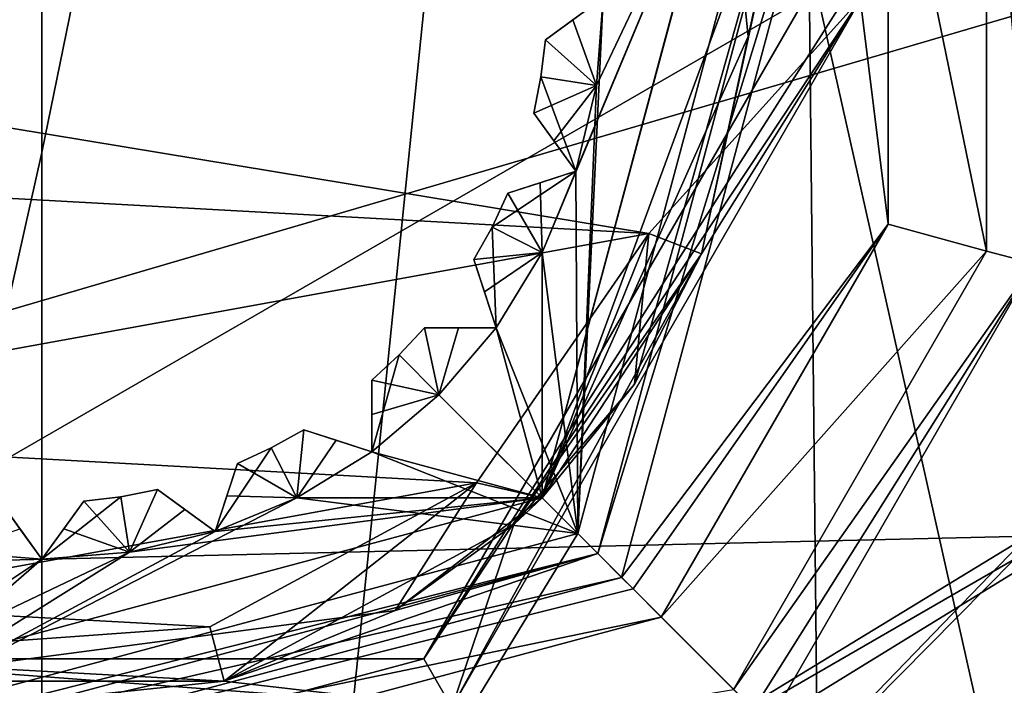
# Model space of a CAD drawing. Header units: millimetres. Extents: x -112 to 112, y -106 to 1587.
# Tile 33 of 158: x 0 to 9, y -6 to 0. Entities that reach past the tile are written whole.
import ezdxf

# ---------------------------------------------------------------- set-up
doc = ezdxf.new("R2010")
doc.units = ezdxf.units.MM
doc.header["$LTSCALE"] = 65.185185
for name, color, linetype in [('1024', 7, 'CONTINUOUS'), ('1025', 7, 'CONTINUOUS'), ('1026', 7, 'CONTINUOUS'), ('1027', 7, 'CONTINUOUS'), ('1028', 7, 'CONTINUOUS'), ('1029', 7, 'CONTINUOUS'), ('1030', 7, 'CONTINUOUS'), ('1031', 7, 'CONTINUOUS'), ('1045', 7, 'CONTINUOUS'), ('1046', 7, 'CONTINUOUS'), ('1048', 7, 'CONTINUOUS'), ('1050', 7, 'CONTINUOUS'), ('1056', 7, 'CONTINUOUS'), ('1057', 7, 'CONTINUOUS'), ('1058', 7, 'CONTINUOUS'), ('1059', 7, 'CONTINUOUS'), ('1060', 7, 'CONTINUOUS'), ('1086', 7, 'CONTINUOUS'), ('1087', 7, 'CONTINUOUS'), ('1088', 7, 'CONTINUOUS'), ('1089', 7, 'CONTINUOUS'), ('1095', 7, 'CONTINUOUS'), ('1096', 7, 'CONTINUOUS'), ('1097', 7, 'CONTINUOUS'), ('1098', 7, 'CONTINUOUS'), ('1099', 7, 'CONTINUOUS'), ('1100', 7, 'CONTINUOUS'), ('1108', 7, 'CONTINUOUS'), ('1109', 7, 'CONTINUOUS'), ('1110', 7, 'CONTINUOUS'), ('1111', 7, 'CONTINUOUS'), ('1125', 7, 'CONTINUOUS'), ('3', 7, 'CONTINUOUS'), ('31', 7, 'CONTINUOUS'), ('37', 7, 'CONTINUOUS'), ('64', 7, 'CONTINUOUS'), ('65', 7, 'CONTINUOUS'), ('66', 7, 'CONTINUOUS'), ('67', 7, 'CONTINUOUS'), ('944', 7, 'CONTINUOUS'), ('950', 7, 'CONTINUOUS'), ('951', 7, 'CONTINUOUS'), ('952', 7, 'CONTINUOUS'), ('953', 7, 'CONTINUOUS'), ('954', 7, 'CONTINUOUS'), ('955', 7, 'CONTINUOUS'), ('956', 7, 'CONTINUOUS'), ('957', 7, 'CONTINUOUS'), ('958', 7, 'CONTINUOUS'), ('962', 7, 'CONTINUOUS'), ('963', 7, 'CONTINUOUS'), ('964', 7, 'CONTINUOUS'), ('971', 7, 'CONTINUOUS'), ('972', 7, 'CONTINUOUS'), ('976', 7, 'CONTINUOUS'), ('977', 7, 'CONTINUOUS'), ('978', 7, 'CONTINUOUS'), ('979', 7, 'CONTINUOUS'), ('985', 7, 'CONTINUOUS'), ('992', 7, 'CONTINUOUS'), ('994', 7, 'CONTINUOUS')]:
    doc.layers.add(name, color=color, linetype=linetype)

msp = doc.modelspace()

# ---------------------------------------------------------------- linework, layer by layer
at = {"layer": '1024', "color": 7, "linetype": 'CONTINUOUS', "true_color": 0xe0f2ff}
for points in [[(0, -5, 38.7), (-0.1965, -4.7295, 38.9664), (-0.3746, -4.4844, 49.2), (0, -5, 38.7)], [(-0.1964, -4.7296, 49.4338), (0, -5, 38.7), (-0.3746, -4.4844, 49.2), (-0.1964, -4.7296, 49.4338)], [(0, -5, 49.7), (0, -5, 38.7), (-0.1964, -4.7296, 49.4338), (0, -5, 49.7)]]:
    msp.add_3dface(points, dxfattribs=at)
at = {"layer": '1025', "color": 7, "linetype": 'CONTINUOUS', "true_color": 0xe0f2ff}
for points in [[(0.3746, -4.4844, 39.2), (0, -5, 49.7), (0.1965, -4.7295, 49.4336), (0.3746, -4.4844, 39.2)], [(0, -5, 49.7), (0.3746, -4.4844, 39.2), (0.1964, -4.7296, 38.9662), (0, -5, 49.7)], [(0.3746, -4.4844, 49.2), (0.3746, -4.4844, 39.2), (0.1965, -4.7295, 49.4336), (0.3746, -4.4844, 49.2)], [(0, -5, 38.7), (0, -5, 49.7), (0.1964, -4.7296, 38.9662), (0, -5, 38.7)]]:
    msp.add_3dface(points, dxfattribs=at)
at = {"layer": '1026', "color": 7, "linetype": 'CONTINUOUS', "true_color": 0xe0f2ff}
for points in [[(1.5451, -4.7552, 38.7), (1.2746, -4.5587, 38.9664), (1.0295, -4.3807, 49.2), (1.5451, -4.7552, 38.7)], [(1.2747, -4.5589, 49.4338), (1.5451, -4.7552, 38.7), (1.0295, -4.3807, 49.2), (1.2747, -4.5589, 49.4338)], [(1.2746, -4.5587, 38.9664), (1.0295, -4.3807, 39.2), (1.0295, -4.3807, 49.2), (1.2746, -4.5587, 38.9664)], [(1.5451, -4.7552, 49.7), (1.5451, -4.7552, 38.7), (1.2747, -4.5589, 49.4338), (1.5451, -4.7552, 49.7)]]:
    msp.add_3dface(points, dxfattribs=at)
at = {"layer": '1027', "color": 7, "linetype": 'CONTINUOUS', "true_color": 0xe0f2ff}
for points in [[(1.742, -4.1491, 39.2), (1.5451, -4.7552, 49.7), (1.6484, -4.4373, 49.4336), (1.742, -4.1491, 39.2)], [(1.5451, -4.7552, 49.7), (1.742, -4.1491, 39.2), (1.6484, -4.4375, 38.9662), (1.5451, -4.7552, 49.7)], [(1.742, -4.1491, 49.2), (1.742, -4.1491, 39.2), (1.6484, -4.4373, 49.4336), (1.742, -4.1491, 49.2)], [(1.5451, -4.7552, 38.7), (1.5451, -4.7552, 49.7), (1.6484, -4.4375, 38.9662), (1.5451, -4.7552, 38.7)]]:
    msp.add_3dface(points, dxfattribs=at)
at = {"layer": '1028', "color": 7, "linetype": 'CONTINUOUS', "true_color": 0xe0f2ff}
for points in [[(2.9389, -4.045, 38.7), (2.6209, -3.9418, 38.9664), (2.3328, -3.8481, 49.2), (2.9389, -4.045, 38.7)], [(2.6211, -3.9418, 49.4338), (2.9389, -4.045, 38.7), (2.3328, -3.8481, 49.2), (2.6211, -3.9418, 49.4338)], [(2.6209, -3.9418, 38.9664), (2.3328, -3.8481, 39.2), (2.3328, -3.8481, 49.2), (2.6209, -3.9418, 38.9664)], [(2.9389, -4.045, 49.7), (2.9389, -4.045, 38.7), (2.6211, -3.9418, 49.4338), (2.9389, -4.045, 49.7)]]:
    msp.add_3dface(points, dxfattribs=at)
at = {"layer": '1029', "color": 7, "linetype": 'CONTINUOUS', "true_color": 0xe0f2ff}
for points in [[(2.9389, -3.4077, 39.2), (2.9389, -4.045, 49.7), (2.9389, -3.7107, 49.4336), (2.9389, -3.4077, 39.2)], [(2.9389, -4.045, 49.7), (2.9389, -3.4077, 39.2), (2.9389, -3.7109, 38.9662), (2.9389, -4.045, 49.7)], [(2.9389, -3.4077, 49.2), (2.9389, -3.4077, 39.2), (2.9389, -3.7107, 49.4336), (2.9389, -3.4077, 49.2)], [(2.9389, -4.045, 38.7), (2.9389, -4.045, 49.7), (2.9389, -3.7109, 38.9662), (2.9389, -4.045, 38.7)]]:
    msp.add_3dface(points, dxfattribs=at)
at = {"layer": '1030', "color": 7, "linetype": 'CONTINUOUS', "true_color": 0xe0f2ff}
for points in [[(4.0451, -2.9389, 38.7), (3.7107, -2.9389, 38.9664), (3.4077, -2.9389, 49.2), (4.0451, -2.9389, 38.7)], [(3.7109, -2.9389, 49.4338), (4.0451, -2.9389, 38.7), (3.4077, -2.9389, 49.2), (3.7109, -2.9389, 49.4338)], [(3.7107, -2.9389, 38.9664), (3.4077, -2.9389, 39.2), (3.4077, -2.9389, 49.2), (3.7107, -2.9389, 38.9664)], [(4.0451, -2.9389, 49.7), (4.0451, -2.9389, 38.7), (3.7109, -2.9389, 49.4338), (4.0451, -2.9389, 49.7)]]:
    msp.add_3dface(points, dxfattribs=at)
at = {"layer": '1031', "color": 7, "linetype": 'CONTINUOUS', "true_color": 0xe0f2ff}
for points in [[(4.0451, -2.9389, 49.7), (3.8481, -2.3328, 39.2), (3.9418, -2.6211, 38.9662), (4.0451, -2.9389, 49.7)], [(3.8481, -2.3328, 39.2), (4.0451, -2.9389, 49.7), (3.9418, -2.6209, 49.4336), (3.8481, -2.3328, 39.2)], [(3.8481, -2.3328, 49.2), (3.8481, -2.3328, 39.2), (3.9418, -2.6209, 49.4336), (3.8481, -2.3328, 49.2)], [(4.0451, -2.9389, 38.7), (4.0451, -2.9389, 49.7), (3.9418, -2.6211, 38.9662), (4.0451, -2.9389, 38.7)]]:
    msp.add_3dface(points, dxfattribs=at)
at = {"layer": '1045', "color": 7, "linetype": 'CONTINUOUS', "true_color": 0xe0f2ff}
for points in [[(6.8, 0, 58.7), (-6.8, 0, 58.7), (-3.401, -5.8884, 58.7), (6.8, 0, 58.7)], [(3.401, -5.8884, 58.7), (6.8, 0, 58.7), (-3.401, -5.8884, 58.7), (3.401, -5.8884, 58.7)], [(0, -6.8, 58.7), (3.401, -5.8884, 58.7), (-3.401, -5.8884, 58.7), (0, -6.8, 58.7)]]:
    msp.add_3dface(points, dxfattribs=at)
at = {"layer": '1046', "color": 7, "linetype": 'CONTINUOUS', "true_color": 0xe0f2ff}
for points in [[(-7.3, 0, 57.2), (7.3, 0, 57.2), (5.4066, -2.0997, 57.2), (-7.3, 0, 57.2)], [(-7.3, 0, 57.2), (5.4066, -2.0997, 57.2), (-5.604, -1.4951, 57.2), (-7.3, 0, 57.2)], [(7.3, 0, 57.2), (3.65, -6.322, 57.2), (5.8727, -2.2807, 57.2), (7.3, 0, 57.2)], [(7.3, 0, 57.2), (5.8727, -2.2807, 57.2), (5.4066, -2.0997, 57.2), (7.3, 0, 57.2)], [(-5.604, -1.4951, 57.2), (5.4066, -2.0997, 57.2), (-4.3199, -3.8702, 57.2), (-5.604, -1.4951, 57.2)], [(5.4066, -2.0997, 57.2), (3.8702, -4.3199, 57.2), (-4.3199, -3.8702, 57.2), (5.4066, -2.0997, 57.2)], [(5.8727, -2.2807, 57.2), (3.65, -6.322, 57.2), (4.2038, -4.6923, 57.2), (5.8727, -2.2807, 57.2)], [(-4.3199, -3.8702, 57.2), (3.8702, -4.3199, 57.2), (-2.0997, -5.4066, 57.2), (-4.3199, -3.8702, 57.2)], [(3.8702, -4.3199, 57.2), (1.4951, -5.604, 57.2), (-2.0997, -5.4066, 57.2), (3.8702, -4.3199, 57.2)], [(4.2038, -4.6923, 57.2), (3.65, -6.322, 57.2), (1.624, -6.0871, 57.2), (4.2038, -4.6923, 57.2)], [(1.4951, -5.604, 57.2), (-2.2807, -5.8727, 57.2), (-2.0997, -5.4066, 57.2), (1.4951, -5.604, 57.2)], [(1.4951, -5.604, 57.2), (1.624, -6.0871, 57.2), (-2.2807, -5.8727, 57.2), (1.4951, -5.604, 57.2)], [(3.65, -6.322, 57.2), (-3.65, -6.322, 57.2), (-2.2807, -5.8727, 57.2), (3.65, -6.322, 57.2)], [(1.624, -6.0871, 57.2), (3.65, -6.322, 57.2), (-2.2807, -5.8727, 57.2), (1.624, -6.0871, 57.2)]]:
    msp.add_3dface(points, dxfattribs=at)
at = {"layer": '1048', "color": 7, "linetype": 'CONTINUOUS', "true_color": 0xe0f2ff}
for points in [[(3.65, -6.322, 57.2), (7.3, 0, 57.2), (3.65, -6.322, 58.2), (3.65, -6.322, 57.2)], [(7.3, 0, 57.2), (7.3, 0, 58.2), (3.65, -6.322, 58.2), (7.3, 0, 57.2)]]:
    msp.add_3dface(points, dxfattribs=at)
at = {"layer": '1050', "color": 7, "linetype": 'CONTINUOUS', "true_color": 0xe0f2ff}
for points in [[(6.8, 0, 58.7), (3.401, -5.8884, 58.7), (7.1536, 0, 58.5536), (6.8, 0, 58.7)], [(7.3, 0, 58.2), (3.401, -5.8884, 58.7), (3.65, -6.322, 58.2), (7.3, 0, 58.2)], [(3.401, -5.8884, 58.7), (7.3, 0, 58.2), (7.1536, 0, 58.5536), (3.401, -5.8884, 58.7)], [(0, -6.8, 58.7), (-3.401, -5.8884, 58.7), (-3.65, -6.322, 58.2), (0, -6.8, 58.7)], [(3.401, -5.8884, 58.7), (0, -6.8, 58.7), (3.65, -6.322, 58.2), (3.401, -5.8884, 58.7)]]:
    msp.add_3dface(points, dxfattribs=at)
at = {"layer": '1056', "color": 7, "linetype": 'CONTINUOUS', "true_color": 0xe0f2ff}
for points in [[(5.4066, -2.0997, 52.2), (4.4548, -4.4548, 52.2), (3.8702, -4.3199, 52.2), (5.4066, -2.0997, 52.2)], [(5.2769, -3.4415, 52.2), (4.4548, -4.4548, 52.2), (5.4066, -2.0997, 52.2), (5.2769, -3.4415, 52.2)], [(5.8727, -2.2807, 52.2), (5.2769, -3.4415, 52.2), (5.4066, -2.0997, 52.2), (5.8727, -2.2807, 52.2)], [(3.8702, -4.3199, 52.2), (1.624, -6.0871, 52.2), (1.4951, -5.604, 52.2), (3.8702, -4.3199, 52.2)], [(3.147, -5.4577, 52.2), (1.624, -6.0871, 52.2), (3.8702, -4.3199, 52.2), (3.147, -5.4577, 52.2)], [(4.4548, -4.4548, 52.2), (3.147, -5.4577, 52.2), (3.8702, -4.3199, 52.2), (4.4548, -4.4548, 52.2)]]:
    msp.add_3dface(points, dxfattribs=at)
at = {"layer": '1057', "color": 7, "linetype": 'CONTINUOUS', "true_color": 0xe0f2ff}
for points in [[(5.2769, -3.4415, 54), (5.8727, -2.2807, 54), (4.2038, -4.6923, 57.2), (5.2769, -3.4415, 54)], [(5.8727, -2.2807, 54), (5.8727, -2.2807, 57.2), (4.2038, -4.6923, 57.2), (5.8727, -2.2807, 54)], [(4.4548, -4.4548, 54), (5.2769, -3.4415, 54), (4.2038, -4.6923, 57.2), (4.4548, -4.4548, 54)], [(3.1471, -5.4577, 54), (4.4548, -4.4548, 54), (4.2038, -4.6923, 57.2), (3.1471, -5.4577, 54)], [(3.1471, -5.4577, 54), (4.2038, -4.6923, 57.2), (1.624, -6.0871, 57.2), (3.1471, -5.4577, 54)], [(1.624, -6.0871, 54), (3.1471, -5.4577, 54), (1.624, -6.0871, 57.2), (1.624, -6.0871, 54)]]:
    msp.add_3dface(points, dxfattribs=at)
at = {"layer": '1058', "color": 7, "linetype": 'CONTINUOUS', "true_color": 0xe0f2ff}
for points in [[(1.624, -6.0871, 52.2), (1.624, -6.0871, 54), (1.4951, -5.604, 52.2), (1.624, -6.0871, 52.2)], [(1.624, -6.0871, 54), (1.624, -6.0871, 57.2), (1.4951, -5.604, 52.2), (1.624, -6.0871, 54)], [(1.624, -6.0871, 57.2), (1.4951, -5.604, 57.2), (1.4951, -5.604, 52.2), (1.624, -6.0871, 57.2)]]:
    msp.add_3dface(points, dxfattribs=at)
at = {"layer": '1059', "color": 7, "linetype": 'CONTINUOUS', "true_color": 0xe0f2ff}
for points in [[(3.8702, -4.3199, 57.2), (5.4066, -2.0997, 57.2), (3.8702, -4.3199, 52.2), (3.8702, -4.3199, 57.2)], [(5.4066, -2.0997, 57.2), (5.4066, -2.0997, 52.2), (3.8702, -4.3199, 52.2), (5.4066, -2.0997, 57.2)], [(1.4951, -5.604, 57.2), (3.8702, -4.3199, 57.2), (1.4951, -5.604, 52.2), (1.4951, -5.604, 57.2)], [(3.8702, -4.3199, 57.2), (3.8702, -4.3199, 52.2), (1.4951, -5.604, 52.2), (3.8702, -4.3199, 57.2)]]:
    msp.add_3dface(points, dxfattribs=at)
at = {"layer": '1060', "color": 7, "linetype": 'CONTINUOUS', "true_color": 0xe0f2ff}
for points in [[(5.8727, -2.2807, 54), (5.8727, -2.2807, 52.2), (5.4066, -2.0997, 57.2), (5.8727, -2.2807, 54)], [(5.8727, -2.2807, 57.2), (5.8727, -2.2807, 54), (5.4066, -2.0997, 57.2), (5.8727, -2.2807, 57.2)], [(5.4066, -2.0997, 57.2), (5.8727, -2.2807, 52.2), (5.4066, -2.0997, 52.2), (5.4066, -2.0997, 57.2)]]:
    msp.add_3dface(points, dxfattribs=at)
at = {"layer": '1086', "color": 7, "linetype": 'CONTINUOUS', "true_color": 0xe0f2ff}
for points in [[(1.0295, -4.3807, 49.2), (1.0295, -4.3807, 39.2), (0.704, -4.4446, 39.2), (1.0295, -4.3807, 49.2)], [(0.704, -4.4446, 49.2), (1.0295, -4.3807, 49.2), (0.704, -4.4446, 39.2), (0.704, -4.4446, 49.2)], [(0.3746, -4.4844, 39.2), (0.3746, -4.4844, 49.2), (0.704, -4.4446, 49.2), (0.3746, -4.4844, 39.2)], [(0.3746, -4.4844, 39.2), (0.704, -4.4446, 49.2), (0.704, -4.4446, 39.2), (0.3746, -4.4844, 39.2)]]:
    msp.add_3dface(points, dxfattribs=at)
at = {"layer": '1087', "color": 7, "linetype": 'CONTINUOUS', "true_color": 0xe0f2ff}
for points in [[(2.3328, -3.8481, 49.2), (2.3328, -3.8481, 39.2), (2.043, -4.0095, 39.2), (2.3328, -3.8481, 49.2)], [(2.043, -4.0095, 49.2), (2.3328, -3.8481, 49.2), (2.043, -4.0095, 39.2), (2.043, -4.0095, 49.2)], [(1.742, -4.1491, 39.2), (1.742, -4.1491, 49.2), (2.043, -4.0095, 49.2), (1.742, -4.1491, 39.2)], [(1.742, -4.1491, 39.2), (2.043, -4.0095, 49.2), (2.043, -4.0095, 39.2), (1.742, -4.1491, 39.2)]]:
    msp.add_3dface(points, dxfattribs=at)
at = {"layer": '1088', "color": 7, "linetype": 'CONTINUOUS', "true_color": 0xe0f2ff}
for points in [[(3.4077, -2.9389, 49.2), (3.4077, -2.9389, 39.2), (3.182, -3.182, 39.2), (3.4077, -2.9389, 49.2)], [(3.182, -3.182, 49.2), (3.4077, -2.9389, 49.2), (3.182, -3.182, 39.2), (3.182, -3.182, 49.2)], [(2.9389, -3.4077, 39.2), (2.9389, -3.4077, 49.2), (3.182, -3.182, 49.2), (2.9389, -3.4077, 39.2)], [(2.9389, -3.4077, 39.2), (3.182, -3.182, 49.2), (3.182, -3.182, 39.2), (2.9389, -3.4077, 39.2)]]:
    msp.add_3dface(points, dxfattribs=at)
at = {"layer": '1089', "color": 7, "linetype": 'CONTINUOUS', "true_color": 0xe0f2ff}
for points in [[(4.1491, -1.742, 49.2), (4.1491, -1.742, 39.2), (4.0095, -2.043, 39.2), (4.1491, -1.742, 49.2)], [(4.1491, -1.742, 49.2), (4.0095, -2.043, 39.2), (4.0095, -2.043, 49.2), (4.1491, -1.742, 49.2)], [(4.0095, -2.043, 39.2), (3.8481, -2.3328, 39.2), (4.0095, -2.043, 49.2), (4.0095, -2.043, 39.2)], [(3.8481, -2.3328, 39.2), (3.8481, -2.3328, 49.2), (4.0095, -2.043, 49.2), (3.8481, -2.3328, 39.2)]]:
    msp.add_3dface(points, dxfattribs=at)
at = {"layer": '1095', "color": 7, "linetype": 'CONTINUOUS', "true_color": 0xe0f2ff}
for points in [[(-0.7822, -4.9384, 49.7), (0, -5, 49.7), (-0.3746, -4.4844, 49.2), (-0.7822, -4.9384, 49.7)], [(0, -5, 49.7), (-0.1964, -4.7296, 49.4338), (-0.3746, -4.4844, 49.2), (0, -5, 49.7)]]:
    msp.add_3dface(points, dxfattribs=at)
at = {"layer": '1096', "color": 7, "linetype": 'CONTINUOUS', "true_color": 0xe0f2ff}
for points in [[(0.7822, -4.9384, 49.7), (1.0295, -4.3807, 49.2), (0.704, -4.4446, 49.2), (0.7822, -4.9384, 49.7)], [(0.7822, -4.9384, 49.7), (1.5451, -4.7552, 49.7), (1.0295, -4.3807, 49.2), (0.7822, -4.9384, 49.7)], [(1.5451, -4.7552, 49.7), (1.2747, -4.5589, 49.4338), (1.0295, -4.3807, 49.2), (1.5451, -4.7552, 49.7)], [(0.3746, -4.4844, 49.2), (0.7822, -4.9384, 49.7), (0.704, -4.4446, 49.2), (0.3746, -4.4844, 49.2)], [(0.7822, -4.9384, 49.7), (0.3746, -4.4844, 49.2), (0.1965, -4.7295, 49.4336), (0.7822, -4.9384, 49.7)], [(0, -5, 49.7), (0.7822, -4.9384, 49.7), (0.1965, -4.7295, 49.4336), (0, -5, 49.7)]]:
    msp.add_3dface(points, dxfattribs=at)
at = {"layer": '1097', "color": 7, "linetype": 'CONTINUOUS', "true_color": 0xe0f2ff}
for points in [[(2.2699, -4.455, 49.7), (2.3328, -3.8481, 49.2), (2.043, -4.0095, 49.2), (2.2699, -4.455, 49.7)], [(2.2699, -4.455, 49.7), (2.9389, -4.045, 49.7), (2.3328, -3.8481, 49.2), (2.2699, -4.455, 49.7)], [(2.9389, -4.045, 49.7), (2.6211, -3.9418, 49.4338), (2.3328, -3.8481, 49.2), (2.9389, -4.045, 49.7)], [(1.742, -4.1491, 49.2), (2.2699, -4.455, 49.7), (2.043, -4.0095, 49.2), (1.742, -4.1491, 49.2)], [(2.2699, -4.455, 49.7), (1.742, -4.1491, 49.2), (1.6484, -4.4373, 49.4336), (2.2699, -4.455, 49.7)], [(1.5451, -4.7552, 49.7), (2.2699, -4.455, 49.7), (1.6484, -4.4373, 49.4336), (1.5451, -4.7552, 49.7)]]:
    msp.add_3dface(points, dxfattribs=at)
at = {"layer": '1098', "color": 7, "linetype": 'CONTINUOUS', "true_color": 0xe0f2ff}
for points in [[(3.5355, -3.5355, 49.7), (3.4077, -2.9389, 49.2), (3.182, -3.182, 49.2), (3.5355, -3.5355, 49.7)], [(3.5355, -3.5355, 49.7), (4.0451, -2.9389, 49.7), (3.4077, -2.9389, 49.2), (3.5355, -3.5355, 49.7)], [(4.0451, -2.9389, 49.7), (3.7109, -2.9389, 49.4338), (3.4077, -2.9389, 49.2), (4.0451, -2.9389, 49.7)], [(2.9389, -3.4077, 49.2), (3.5355, -3.5355, 49.7), (3.182, -3.182, 49.2), (2.9389, -3.4077, 49.2)], [(3.5355, -3.5355, 49.7), (2.9389, -3.4077, 49.2), (2.9389, -3.7107, 49.4336), (3.5355, -3.5355, 49.7)], [(2.9389, -4.045, 49.7), (3.5355, -3.5355, 49.7), (2.9389, -3.7107, 49.4336), (2.9389, -4.045, 49.7)]]:
    msp.add_3dface(points, dxfattribs=at)
at = {"layer": '1099', "color": 7, "linetype": 'CONTINUOUS', "true_color": 0xe0f2ff}
for points in [[(4.455, -2.2699, 49.7), (4.7552, -1.5451, 49.7), (4.0095, -2.043, 49.2), (4.455, -2.2699, 49.7)], [(4.7552, -1.5451, 49.7), (4.1491, -1.742, 49.2), (4.0095, -2.043, 49.2), (4.7552, -1.5451, 49.7)], [(4.7552, -1.5451, 49.7), (4.4375, -1.6484, 49.4338), (4.1491, -1.742, 49.2), (4.7552, -1.5451, 49.7)], [(3.8481, -2.3328, 49.2), (4.455, -2.2699, 49.7), (4.0095, -2.043, 49.2), (3.8481, -2.3328, 49.2)], [(4.455, -2.2699, 49.7), (3.8481, -2.3328, 49.2), (3.9418, -2.6209, 49.4336), (4.455, -2.2699, 49.7)], [(4.0451, -2.9389, 49.7), (4.455, -2.2699, 49.7), (3.9418, -2.6209, 49.4336), (4.0451, -2.9389, 49.7)]]:
    msp.add_3dface(points, dxfattribs=at)
at = {"layer": '1100', "color": 7, "linetype": 'CONTINUOUS', "true_color": 0xe0f2ff}
for points in [[(4.4844, -0.3746, 49.2), (4.9384, -0.7822, 49.7), (5, 0, 49.7), (4.4844, -0.3746, 49.2)], [(4.4844, -0.3746, 49.2), (5, 0, 49.7), (4.7296, -0.1964, 49.4338), (4.4844, -0.3746, 49.2)], [(4.4844, -0.3746, 49.2), (4.4446, -0.704, 49.2), (4.9384, -0.7822, 49.7), (4.4844, -0.3746, 49.2)], [(4.4446, -0.704, 49.2), (4.3807, -1.0295, 49.2), (4.9384, -0.7822, 49.7), (4.4446, -0.704, 49.2)], [(4.9384, -0.7822, 49.7), (4.3807, -1.0295, 49.2), (4.5587, -1.2746, 49.4336), (4.9384, -0.7822, 49.7)], [(4.7552, -1.5451, 49.7), (4.9384, -0.7822, 49.7), (4.5587, -1.2746, 49.4336), (4.7552, -1.5451, 49.7)]]:
    msp.add_3dface(points, dxfattribs=at)
at = {"layer": '1108', "color": 7, "linetype": 'CONTINUOUS', "true_color": 0xe0f2ff}
for points in [[(3.4077, -2.9389, 39.2), (3.5355, -3.5355, 38.7), (3.182, -3.182, 39.2), (3.4077, -2.9389, 39.2)], [(3.5355, -3.5355, 38.7), (3.4077, -2.9389, 39.2), (3.7107, -2.9389, 38.9664), (3.5355, -3.5355, 38.7)], [(4.0451, -2.9389, 38.7), (3.5355, -3.5355, 38.7), (3.7107, -2.9389, 38.9664), (4.0451, -2.9389, 38.7)], [(3.5355, -3.5355, 38.7), (2.9389, -4.045, 38.7), (3.182, -3.182, 39.2), (3.5355, -3.5355, 38.7)], [(2.9389, -4.045, 38.7), (2.9389, -3.4077, 39.2), (3.182, -3.182, 39.2), (2.9389, -4.045, 38.7)], [(2.9389, -3.4077, 39.2), (2.9389, -4.045, 38.7), (2.9389, -3.7109, 38.9662), (2.9389, -3.4077, 39.2)]]:
    msp.add_3dface(points, dxfattribs=at)
at = {"layer": '1109', "color": 7, "linetype": 'CONTINUOUS', "true_color": 0xe0f2ff}
for points in [[(2.3328, -3.8481, 39.2), (2.2699, -4.455, 38.7), (2.043, -4.0095, 39.2), (2.3328, -3.8481, 39.2)], [(2.2699, -4.455, 38.7), (2.3328, -3.8481, 39.2), (2.6209, -3.9418, 38.9664), (2.2699, -4.455, 38.7)], [(2.9389, -4.045, 38.7), (2.2699, -4.455, 38.7), (2.6209, -3.9418, 38.9664), (2.9389, -4.045, 38.7)], [(2.2699, -4.455, 38.7), (1.5451, -4.7552, 38.7), (2.043, -4.0095, 39.2), (2.2699, -4.455, 38.7)], [(1.5451, -4.7552, 38.7), (1.742, -4.1491, 39.2), (2.043, -4.0095, 39.2), (1.5451, -4.7552, 38.7)], [(1.742, -4.1491, 39.2), (1.5451, -4.7552, 38.7), (1.6484, -4.4375, 38.9662), (1.742, -4.1491, 39.2)]]:
    msp.add_3dface(points, dxfattribs=at)
at = {"layer": '1110', "color": 7, "linetype": 'CONTINUOUS', "true_color": 0xe0f2ff}
for points in [[(1.0295, -4.3807, 39.2), (0.7822, -4.9384, 38.7), (0.704, -4.4446, 39.2), (1.0295, -4.3807, 39.2)], [(0.7822, -4.9384, 38.7), (1.0295, -4.3807, 39.2), (1.2746, -4.5587, 38.9664), (0.7822, -4.9384, 38.7)], [(0.7822, -4.9384, 38.7), (0, -5, 38.7), (0.704, -4.4446, 39.2), (0.7822, -4.9384, 38.7)], [(0, -5, 38.7), (0.3746, -4.4844, 39.2), (0.704, -4.4446, 39.2), (0, -5, 38.7)], [(0.3746, -4.4844, 39.2), (0, -5, 38.7), (0.1964, -4.7296, 38.9662), (0.3746, -4.4844, 39.2)], [(1.5451, -4.7552, 38.7), (0.7822, -4.9384, 38.7), (1.2746, -4.5587, 38.9664), (1.5451, -4.7552, 38.7)]]:
    msp.add_3dface(points, dxfattribs=at)
at = {"layer": '1111', "color": 7, "linetype": 'CONTINUOUS', "true_color": 0xe0f2ff}
msp.add_3dface([(0, -5, 38.7), (-0.7822, -4.9384, 38.7), (-0.1965, -4.7295, 38.9664), (0, -5, 38.7)], dxfattribs=at)
at = {"layer": '1125', "color": 7, "linetype": 'CONTINUOUS', "true_color": 0xe0f2ff}
for points in [[(5, 0, 38.7), (4.9384, -0.7822, 38.7), (4.7295, -0.1965, 38.9664), (5, 0, 38.7)], [(4.9384, -0.7822, 38.7), (4.4844, -0.3746, 39.2), (4.7295, -0.1965, 38.9664), (4.9384, -0.7822, 38.7)], [(4.4844, -0.3746, 39.2), (4.9384, -0.7822, 38.7), (4.4446, -0.704, 39.2), (4.4844, -0.3746, 39.2)], [(4.7552, -1.5451, 38.7), (4.3807, -1.0295, 39.2), (4.4446, -0.704, 39.2), (4.7552, -1.5451, 38.7)], [(4.9384, -0.7822, 38.7), (4.7552, -1.5451, 38.7), (4.4446, -0.704, 39.2), (4.9384, -0.7822, 38.7)], [(4.3807, -1.0295, 39.2), (4.7552, -1.5451, 38.7), (4.5589, -1.2747, 38.9662), (4.3807, -1.0295, 39.2)]]:
    msp.add_3dface(points, dxfattribs=at)
at = {"layer": '3', "color": 7, "linetype": 'CONTINUOUS', "true_color": 0xe0f2ff}
for points in [[(5.1018, -8.6007, 21.5), (8.6604, -4.9997, 24.5), (8.7758, -4.7943, 21.5), (5.1018, -8.6007, 21.5)], [(0, -10, 24.5), (8.6604, -4.9997, 24.5), (0, -10, 21.5), (0, -10, 24.5)], [(0, -10, 21.5), (8.6604, -4.9997, 24.5), (5.1018, -8.6007, 21.5), (0, -10, 21.5)]]:
    msp.add_3dface(points, dxfattribs=at)
at = {"layer": '31', "color": 7, "linetype": 'CONTINUOUS', "true_color": 0xe0f2ff}
for points in [[(0, 30.5, -17), (6.5175, 30.5, -15.701), (0, -1.3802, -22.2554), (0, 30.5, -17)], [(0, -1.3802, -22.2554), (6.5175, 30.5, -15.701), (0, -33.5, -18.75), (0, -1.3802, -22.2554)], [(0, -33.5, -18.75), (6.5175, 30.5, -15.701), (7.1832, -33.5, -17.3195), (0, -33.5, -18.75)], [(10.8795, 4, -19.106), (10.2515, -3.9218, -19.8014), (6.5175, 30.5, -15.701), (10.8795, 4, -19.106)], [(6.5175, 30.5, -15.701), (10.2515, -3.9218, -19.8014), (7.1832, -33.5, -17.3195), (6.5175, 30.5, -15.701)], [(10.2515, -3.9218, -19.8014), (11.1861, -11.2125, -19.0811), (7.1832, -33.5, -17.3195), (10.2515, -3.9218, -19.8014)]]:
    msp.add_3dface(points, dxfattribs=at)
at = {"layer": '37', "color": 7, "linetype": 'CONTINUOUS', "true_color": 0xe0f2ff}
for points in [[(0, 30.5, -17), (0, -1.3802, -22.2554), (-7.1832, -33.5, -17.3195), (0, 30.5, -17)], [(0, 30.5, -17), (-7.1832, -33.5, -17.3195), (-6.5175, 30.5, -15.701), (0, 30.5, -17)], [(0, -1.3802, -22.2554), (0, -33.5, -18.75), (-7.1832, -33.5, -17.3195), (0, -1.3802, -22.2554)]]:
    msp.add_3dface(points, dxfattribs=at)
at = {"layer": '64', "color": 7, "linetype": 'CONTINUOUS', "true_color": 0xe0f2ff}
for points in [[(-8.7758, 4.7943, 1.5), (-8.5398, -5.2031, 1.5), (9.9972, 0.2355, 1.5), (-8.7758, 4.7943, 1.5)], [(-8.5398, -5.2031, 1.5), (8.7758, -4.7943, 1.5), (9.9972, 0.2355, 1.5), (-8.5398, -5.2031, 1.5)], [(0.2356, -9.9972, 1.5), (8.7758, -4.7943, 1.5), (-8.5398, -5.2031, 1.5), (0.2356, -9.9972, 1.5)]]:
    msp.add_3dface(points, dxfattribs=at)
at = {"layer": '65', "color": 7, "linetype": 'CONTINUOUS', "true_color": 0xe0f2ff}
for points in [[(5.1018, -8.6007, 21.5), (8.7758, -4.7943, 21.5), (0.2356, -9.9972, 1.5), (5.1018, -8.6007, 21.5)], [(8.7758, -4.7943, 21.5), (8.7758, -4.7943, 1.5), (0.2356, -9.9972, 1.5), (8.7758, -4.7943, 21.5)], [(0, -10, 21.5), (-8.5398, -5.2031, 1.5), (-8.6007, -5.1018, 21.5), (0, -10, 21.5)], [(0, -10, 21.5), (0.2356, -9.9972, 1.5), (-8.5398, -5.2031, 1.5), (0, -10, 21.5)]]:
    msp.add_3dface(points, dxfattribs=at)
at = {"layer": '66', "color": 7, "linetype": 'CONTINUOUS', "true_color": 0xe0f2ff}
for points in [[(9.8995, -9.8995, 24.5), (8.6604, -4.9997, 24.5), (0, -10, 24.5), (9.8995, -9.8995, 24.5)], [(-9.8996, -9.8994, 24.5), (0, -10, 24.5), (-8.6007, -5.1018, 24.5), (-9.8996, -9.8994, 24.5)]]:
    msp.add_3dface(points, dxfattribs=at)
at = {"layer": '67', "color": 7, "linetype": 'CONTINUOUS', "true_color": 0xe0f2ff}
for points in [[(0, -10, 24.5), (0, -10, 21.5), (-8.6007, -5.1018, 21.5), (0, -10, 24.5)], [(0, -10, 24.5), (-8.6007, -5.1018, 21.5), (-8.6007, -5.1018, 24.5), (0, -10, 24.5)]]:
    msp.add_3dface(points, dxfattribs=at)
at = {"layer": '944', "color": 7, "linetype": 'CONTINUOUS', "true_color": 0xe0f2ff}
for points in [[(8.413, -2.2589, 56.2), (8.4147, 2.2525, 56.2), (7.5336, 2.021, 56.2), (8.413, -2.2589, 56.2)], [(7.5349, -2.0163, 56.2), (8.413, -2.2589, 56.2), (7.5336, 2.021, 56.2), (7.5349, -2.0163, 56.2)], [(5.5154, -5.5154, 56.2), (8.413, -2.2589, 56.2), (7.5349, -2.0163, 56.2), (5.5154, -5.5154, 56.2)], [(6.1596, -6.1596, 56.2), (8.413, -2.2589, 56.2), (5.5154, -5.5154, 56.2), (6.1596, -6.1596, 56.2)], [(-2.021, -7.5336, 56.2), (6.1596, -6.1596, 56.2), (5.5154, -5.5154, 56.2), (-2.021, -7.5336, 56.2)]]:
    msp.add_3dface(points, dxfattribs=at)
at = {"layer": '950', "color": 7, "linetype": 'CONTINUOUS', "true_color": 0xe0f2ff}
for points in [[(6.52, 1.7471, 37.2), (8.9095, -8.9095, 37.2), (4.773, -4.773, 37.2), (6.52, 1.7471, 37.2)], [(12.6, -0.0001, 37.2), (8.9095, -8.9095, 37.2), (6.52, 1.7471, 37.2), (12.6, -0.0001, 37.2)], [(0.0001, -12.6, 37.2), (-8.9095, -8.9095, 37.2), (-12.6, 0.0001, 37.2), (0.0001, -12.6, 37.2)], [(0.0001, -12.6, 37.2), (-12.6, 0.0001, 37.2), (-6.52, -1.7471, 37.2), (0.0001, -12.6, 37.2)], [(-1.7471, -6.52, 37.2), (0.0001, -12.6, 37.2), (-6.52, -1.7471, 37.2), (-1.7471, -6.52, 37.2)], [(4.773, -4.773, 37.2), (0.0001, -12.6, 37.2), (-1.7471, -6.52, 37.2), (4.773, -4.773, 37.2)], [(8.9095, -8.9095, 37.2), (0.0001, -12.6, 37.2), (4.773, -4.773, 37.2), (8.9095, -8.9095, 37.2)]]:
    msp.add_3dface(points, dxfattribs=at)
at = {"layer": '951', "color": 7, "linetype": 'CONTINUOUS', "true_color": 0xe0f2ff}
for points in [[(4.773, -4.773, 37.2), (-1.7471, -6.52, 37.2), (4.773, -4.773, 38.7), (4.773, -4.773, 37.2)], [(4.773, -4.773, 38.7), (-1.7471, -6.52, 37.2), (-1.7471, -6.52, 38.7), (4.773, -4.773, 38.7)]]:
    msp.add_3dface(points, dxfattribs=at)
at = {"layer": '952', "color": 7, "linetype": 'CONTINUOUS', "true_color": 0xe0f2ff}
for points in [[(6.52, 1.7471, 38.7), (4.773, -4.773, 38.7), (5, 0, 38.7), (6.52, 1.7471, 38.7)], [(5, 0, 38.7), (4.773, -4.773, 38.7), (4.9384, -0.7822, 38.7), (5, 0, 38.7)], [(4.9384, -0.7822, 38.7), (4.773, -4.773, 38.7), (4.7552, -1.5451, 38.7), (4.9384, -0.7822, 38.7)], [(4.7552, -1.5451, 38.7), (4.773, -4.773, 38.7), (4.455, -2.2699, 38.7), (4.7552, -1.5451, 38.7)], [(4.455, -2.2699, 38.7), (4.773, -4.773, 38.7), (4.0451, -2.9389, 38.7), (4.455, -2.2699, 38.7)], [(4.0451, -2.9389, 38.7), (4.773, -4.773, 38.7), (3.5355, -3.5355, 38.7), (4.0451, -2.9389, 38.7)], [(4.773, -4.773, 38.7), (2.9389, -4.045, 38.7), (3.5355, -3.5355, 38.7), (4.773, -4.773, 38.7)], [(2.9389, -4.045, 38.7), (4.773, -4.773, 38.7), (2.2699, -4.455, 38.7), (2.9389, -4.045, 38.7)], [(4.773, -4.773, 38.7), (-1.7471, -6.52, 38.7), (2.2699, -4.455, 38.7), (4.773, -4.773, 38.7)], [(2.2699, -4.455, 38.7), (-1.7471, -6.52, 38.7), (1.5451, -4.7552, 38.7), (2.2699, -4.455, 38.7)], [(1.5451, -4.7552, 38.7), (-1.7471, -6.52, 38.7), (0.7822, -4.9384, 38.7), (1.5451, -4.7552, 38.7)], [(0.7822, -4.9384, 38.7), (-1.7471, -6.52, 38.7), (0, -5, 38.7), (0.7822, -4.9384, 38.7)], [(0, -5, 38.7), (-1.7471, -6.52, 38.7), (-0.7822, -4.9384, 38.7), (0, -5, 38.7)]]:
    msp.add_3dface(points, dxfattribs=at)
at = {"layer": '953', "color": 7, "linetype": 'CONTINUOUS', "true_color": 0xe0f2ff}
for points in [[(4.4844, -0.3746, 49.2), (4.4844, -0.3746, 39.2), (4.4446, -0.704, 39.2), (4.4844, -0.3746, 49.2)], [(4.4446, -0.704, 49.2), (4.4844, -0.3746, 49.2), (4.4446, -0.704, 39.2), (4.4446, -0.704, 49.2)], [(4.3807, -1.0295, 49.2), (4.4446, -0.704, 49.2), (4.3807, -1.0295, 39.2), (4.3807, -1.0295, 49.2)], [(4.3807, -1.0295, 39.2), (4.4446, -0.704, 49.2), (4.4446, -0.704, 39.2), (4.3807, -1.0295, 39.2)]]:
    msp.add_3dface(points, dxfattribs=at)
at = {"layer": '954', "color": 7, "linetype": 'CONTINUOUS', "true_color": 0xe0f2ff}
for points in [[(4.4548, -4.4548, 49.7), (6.0853, 1.6306, 49.7), (4.455, -2.2699, 49.7), (4.4548, -4.4548, 49.7)], [(6.0853, 1.6306, 49.7), (4.7552, -1.5451, 49.7), (4.455, -2.2699, 49.7), (6.0853, 1.6306, 49.7)], [(4.7552, -1.5451, 49.7), (6.0853, 1.6306, 49.7), (4.9384, -0.7822, 49.7), (4.7552, -1.5451, 49.7)], [(4.9384, -0.7822, 49.7), (6.0853, 1.6306, 49.7), (5, 0, 49.7), (4.9384, -0.7822, 49.7)], [(4.0451, -2.9389, 49.7), (4.4548, -4.4548, 49.7), (4.455, -2.2699, 49.7), (4.0451, -2.9389, 49.7)], [(3.5355, -3.5355, 49.7), (4.4548, -4.4548, 49.7), (4.0451, -2.9389, 49.7), (3.5355, -3.5355, 49.7)], [(2.9389, -4.045, 49.7), (4.4548, -4.4548, 49.7), (3.5355, -3.5355, 49.7), (2.9389, -4.045, 49.7)], [(2.2699, -4.455, 49.7), (4.4548, -4.4548, 49.7), (2.9389, -4.045, 49.7), (2.2699, -4.455, 49.7)], [(-1.6306, -6.0853, 49.7), (4.4548, -4.4548, 49.7), (0.7822, -4.9384, 49.7), (-1.6306, -6.0853, 49.7)], [(0.7822, -4.9384, 49.7), (4.4548, -4.4548, 49.7), (1.5451, -4.7552, 49.7), (0.7822, -4.9384, 49.7)], [(1.5451, -4.7552, 49.7), (4.4548, -4.4548, 49.7), (2.2699, -4.455, 49.7), (1.5451, -4.7552, 49.7)], [(-0.7822, -4.9384, 49.7), (-1.6306, -6.0853, 49.7), (0, -5, 49.7), (-0.7822, -4.9384, 49.7)], [(0, -5, 49.7), (-1.6306, -6.0853, 49.7), (0.7822, -4.9384, 49.7), (0, -5, 49.7)]]:
    msp.add_3dface(points, dxfattribs=at)
at = {"layer": '955', "color": 7, "linetype": 'CONTINUOUS', "true_color": 0xe0f2ff}
for points in [[(4.4548, -4.4548, 49.7), (-1.6306, -6.0853, 49.7), (4.4548, -4.4548, 52.2), (4.4548, -4.4548, 49.7)], [(4.4548, -4.4548, 52.2), (-1.6306, -6.0853, 49.7), (3.147, -5.4577, 52.2), (4.4548, -4.4548, 52.2)], [(-1.6306, -6.0853, 49.7), (1.624, -6.0871, 52.2), (3.147, -5.4577, 52.2), (-1.6306, -6.0853, 49.7)], [(1.624, -6.0871, 52.2), (-1.6306, -6.0853, 49.7), (1.624, -6.0871, 54), (1.624, -6.0871, 52.2)], [(1.624, -6.0871, 54), (-1.6306, -6.0853, 49.7), (-0.3454, -6.2905, 54), (1.624, -6.0871, 54)]]:
    msp.add_3dface(points, dxfattribs=at)
at = {"layer": '956', "color": 7, "linetype": 'CONTINUOUS', "true_color": 0xe0f2ff}
for points in [[(5.1619, -5.1619, 54.7), (7.0513, 1.8893, 54.7), (4.9497, -4.9497, 54.7), (5.1619, -5.1619, 54.7)], [(4.9497, -4.9497, 54.7), (7.0513, 1.8893, 54.7), (6.7615, 1.8117, 54.7), (4.9497, -4.9497, 54.7)], [(5.1619, -5.1619, 54.7), (4.9497, -4.9497, 54.7), (-1.8117, -6.7615, 54.7), (5.1619, -5.1619, 54.7)], [(-1.8893, -7.0513, 54.7), (5.1619, -5.1619, 54.7), (-1.8117, -6.7615, 54.7), (-1.8893, -7.0513, 54.7)]]:
    msp.add_3dface(points, dxfattribs=at)
at = {"layer": '957', "color": 7, "linetype": 'CONTINUOUS', "true_color": 0xe0f2ff}
for points in [[(5.1619, -5.1619, 55.7), (-1.8893, -7.0513, 54.7), (-1.8894, -7.0513, 55.7), (5.1619, -5.1619, 55.7)], [(5.1619, -5.1619, 54.7), (-1.8893, -7.0513, 54.7), (5.1619, -5.1619, 55.7), (5.1619, -5.1619, 54.7)]]:
    msp.add_3dface(points, dxfattribs=at)
at = {"layer": '958', "color": 7, "linetype": 'CONTINUOUS', "true_color": 0xe0f2ff}
for points in [[(6.4664, -6.4664, 55.9485), (10.3205, -10.3205, 43.2122), (16.9797, 0, 29.5654), (6.4664, -6.4664, 55.9485)], [(6.4664, -6.4664, 55.9485), (16.9797, 0, 29.5654), (8.8332, -2.3669, 55.9485), (6.4664, -6.4664, 55.9485)]]:
    msp.add_3dface(points, dxfattribs=at)
at = {"layer": '962', "color": 7, "linetype": 'CONTINUOUS', "true_color": 0xe0f2ff}
for points in [[(6.52, 1.7471, 37.2), (4.773, -4.773, 37.2), (6.52, 1.7471, 38.7), (6.52, 1.7471, 37.2)], [(4.773, -4.773, 37.2), (4.773, -4.773, 38.7), (6.52, 1.7471, 38.7), (4.773, -4.773, 37.2)]]:
    msp.add_3dface(points, dxfattribs=at)
at = {"layer": '963', "color": 7, "linetype": 'CONTINUOUS', "true_color": 0xe0f2ff}
for points in [[(6.0853, 1.6306, 49.7), (4.4548, -4.4548, 49.7), (6.0871, 1.624, 52.2), (6.0853, 1.6306, 49.7)], [(6.0871, 1.624, 52.2), (4.4548, -4.4548, 49.7), (6.0871, 1.624, 54), (6.0871, 1.624, 52.2)], [(6.0871, 1.624, 54), (4.4548, -4.4548, 49.7), (6.2905, -0.3454, 54), (6.0871, 1.624, 54)], [(6.2905, -0.3454, 54), (4.4548, -4.4548, 49.7), (5.8727, -2.2807, 52.2), (6.2905, -0.3454, 54)], [(5.8727, -2.2807, 54), (6.2905, -0.3454, 54), (5.8727, -2.2807, 52.2), (5.8727, -2.2807, 54)], [(5.8727, -2.2807, 52.2), (4.4548, -4.4548, 49.7), (5.2769, -3.4415, 52.2), (5.8727, -2.2807, 52.2)], [(4.4548, -4.4548, 49.7), (4.4548, -4.4548, 52.2), (5.2769, -3.4415, 52.2), (4.4548, -4.4548, 49.7)]]:
    msp.add_3dface(points, dxfattribs=at)
at = {"layer": '964', "color": 7, "linetype": 'CONTINUOUS', "true_color": 0xe0f2ff}
for points in [[(7.0513, 1.8893, 54.7), (5.1619, -5.1619, 54.7), (7.0513, 1.8894, 55.7), (7.0513, 1.8893, 54.7)], [(5.1619, -5.1619, 54.7), (5.1619, -5.1619, 55.7), (7.0513, 1.8894, 55.7), (5.1619, -5.1619, 54.7)]]:
    msp.add_3dface(points, dxfattribs=at)
at = {"layer": '971', "color": 7, "linetype": 'CONTINUOUS', "true_color": 0xe0f2ff}
for points in [[(4.7552, -1.5451, 38.7), (4.4373, -1.6484, 38.9664), (4.1491, -1.742, 49.2), (4.7552, -1.5451, 38.7)], [(4.4375, -1.6484, 49.4338), (4.7552, -1.5451, 38.7), (4.1491, -1.742, 49.2), (4.4375, -1.6484, 49.4338)], [(4.7552, -1.5451, 49.7), (4.7552, -1.5451, 38.7), (4.4375, -1.6484, 49.4338), (4.7552, -1.5451, 49.7)], [(4.4373, -1.6484, 38.9664), (4.1491, -1.742, 39.2), (4.1491, -1.742, 49.2), (4.4373, -1.6484, 38.9664)]]:
    msp.add_3dface(points, dxfattribs=at)
at = {"layer": '972', "color": 7, "linetype": 'CONTINUOUS', "true_color": 0xe0f2ff}
for points in [[(4.3807, -1.0295, 49.2), (4.3807, -1.0295, 39.2), (4.5587, -1.2746, 49.4336), (4.3807, -1.0295, 49.2)], [(4.3807, -1.0295, 39.2), (4.7552, -1.5451, 49.7), (4.5587, -1.2746, 49.4336), (4.3807, -1.0295, 39.2)], [(4.7552, -1.5451, 49.7), (4.3807, -1.0295, 39.2), (4.5589, -1.2747, 38.9662), (4.7552, -1.5451, 49.7)], [(4.7552, -1.5451, 38.7), (4.7552, -1.5451, 49.7), (4.5589, -1.2747, 38.9662), (4.7552, -1.5451, 38.7)]]:
    msp.add_3dface(points, dxfattribs=at)
at = {"layer": '976', "color": 7, "linetype": 'CONTINUOUS', "true_color": 0xe0f2ff}
for points in [[(4.9497, -4.9497, 54.7), (6.7615, 1.8117, 54.7), (4.4548, -4.4548, 54), (4.9497, -4.9497, 54.7)], [(4.4548, -4.4548, 54), (6.7615, 1.8117, 54.7), (5.2769, -3.4415, 54), (4.4548, -4.4548, 54)], [(6.7615, 1.8117, 54.7), (5.8727, -2.2807, 54), (5.2769, -3.4415, 54), (6.7615, 1.8117, 54.7)], [(6.7615, 1.8117, 54.7), (6.2905, -0.3454, 54), (5.8727, -2.2807, 54), (6.7615, 1.8117, 54.7)], [(6.7615, 1.8117, 54.7), (6.0871, 1.624, 54), (6.2905, -0.3454, 54), (6.7615, 1.8117, 54.7)]]:
    msp.add_3dface(points, dxfattribs=at)
at = {"layer": '977', "color": 7, "linetype": 'CONTINUOUS', "true_color": 0xe0f2ff}
for points in [[(4.9497, -4.9497, 54.7), (4.4548, -4.4548, 54), (3.1471, -5.4577, 54), (4.9497, -4.9497, 54.7)], [(4.9497, -4.9497, 54.7), (-0.3454, -6.2905, 54), (-1.8117, -6.7615, 54.7), (4.9497, -4.9497, 54.7)], [(1.624, -6.0871, 54), (-0.3454, -6.2905, 54), (4.9497, -4.9497, 54.7), (1.624, -6.0871, 54)], [(1.624, -6.0871, 54), (4.9497, -4.9497, 54.7), (3.1471, -5.4577, 54), (1.624, -6.0871, 54)]]:
    msp.add_3dface(points, dxfattribs=at)
at = {"layer": '978', "color": 7, "linetype": 'CONTINUOUS', "true_color": 0xe0f2ff}
for points in [[(5.1619, -5.1619, 55.7), (-1.8894, -7.0513, 55.7), (5.2654, -5.2654, 56.0536), (5.1619, -5.1619, 55.7)], [(-1.8894, -7.0513, 55.7), (5.5154, -5.5154, 56.2), (5.2654, -5.2654, 56.0536), (-1.8894, -7.0513, 55.7)], [(-2.021, -7.5336, 56.2), (5.5154, -5.5154, 56.2), (-1.8894, -7.0513, 55.7), (-2.021, -7.5336, 56.2)]]:
    msp.add_3dface(points, dxfattribs=at)
at = {"layer": '979', "color": 7, "linetype": 'CONTINUOUS', "true_color": 0xe0f2ff}
for points in [[(7.5349, -2.0163, 56.2), (7.5336, 2.021, 56.2), (7.0513, 1.8894, 55.7), (7.5349, -2.0163, 56.2)], [(5.1619, -5.1619, 55.7), (7.5349, -2.0163, 56.2), (7.0513, 1.8894, 55.7), (5.1619, -5.1619, 55.7)], [(7.5349, -2.0163, 56.2), (5.1619, -5.1619, 55.7), (5.2654, -5.2654, 56.0536), (7.5349, -2.0163, 56.2)], [(5.5154, -5.5154, 56.2), (7.5349, -2.0163, 56.2), (5.2654, -5.2654, 56.0536), (5.5154, -5.5154, 56.2)]]:
    msp.add_3dface(points, dxfattribs=at)
at = {"layer": '985', "color": 7, "linetype": 'CONTINUOUS', "true_color": 0xe0f2ff}
for points in [[(8.4147, 2.2525, 56.2), (8.8332, -2.3669, 55.9485), (8.8332, 2.3669, 55.9485), (8.4147, 2.2525, 56.2)], [(8.4147, 2.2525, 56.2), (8.413, -2.2589, 56.2), (8.8332, -2.3669, 55.9485), (8.4147, 2.2525, 56.2)], [(8.413, -2.2589, 56.2), (6.1596, -6.1596, 56.2), (8.8332, -2.3669, 55.9485), (8.413, -2.2589, 56.2)], [(8.8332, -2.3669, 55.9485), (6.1596, -6.1596, 56.2), (6.3369, -6.3369, 56.1326), (8.8332, -2.3669, 55.9485)], [(6.4664, -6.4664, 55.9485), (8.8332, -2.3669, 55.9485), (6.3369, -6.3369, 56.1326), (6.4664, -6.4664, 55.9485)]]:
    msp.add_3dface(points, dxfattribs=at)
at = {"layer": '992', "color": 7, "linetype": 'CONTINUOUS', "true_color": 0xe0f2ff}
for points in [[(4.7552, -1.5451, 38.7), (4.455, -2.2699, 38.7), (4.4373, -1.6484, 38.9664), (4.7552, -1.5451, 38.7)], [(4.455, -2.2699, 38.7), (4.1491, -1.742, 39.2), (4.4373, -1.6484, 38.9664), (4.455, -2.2699, 38.7)], [(4.1491, -1.742, 39.2), (4.455, -2.2699, 38.7), (4.0095, -2.043, 39.2), (4.1491, -1.742, 39.2)], [(4.0451, -2.9389, 38.7), (3.8481, -2.3328, 39.2), (4.0095, -2.043, 39.2), (4.0451, -2.9389, 38.7)], [(4.455, -2.2699, 38.7), (4.0451, -2.9389, 38.7), (4.0095, -2.043, 39.2), (4.455, -2.2699, 38.7)], [(3.8481, -2.3328, 39.2), (4.0451, -2.9389, 38.7), (3.9418, -2.6211, 38.9662), (3.8481, -2.3328, 39.2)]]:
    msp.add_3dface(points, dxfattribs=at)
at = {"layer": '994', "color": 7, "linetype": 'CONTINUOUS', "true_color": 0xe0f2ff}
for points in [[(4.4844, -0.3746, 49.2), (5, 0, 38.7), (4.7295, -0.1965, 38.9664), (4.4844, -0.3746, 49.2)], [(5, 0, 38.7), (4.4844, -0.3746, 49.2), (4.7296, -0.1964, 49.4338), (5, 0, 38.7)], [(4.4844, -0.3746, 39.2), (4.4844, -0.3746, 49.2), (4.7295, -0.1965, 38.9664), (4.4844, -0.3746, 39.2)]]:
    msp.add_3dface(points, dxfattribs=at)

doc.saveas('drawing.dxf')
